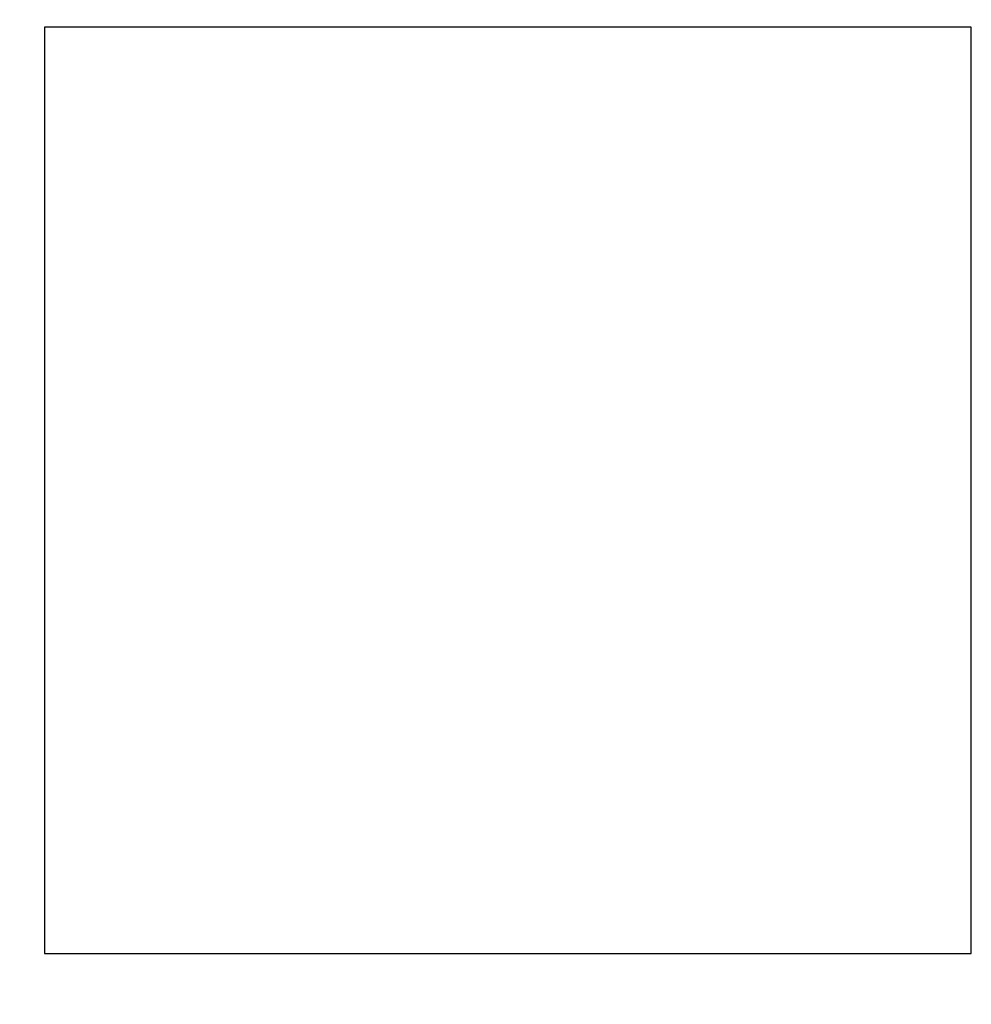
# Model space of a CAD drawing. Header units: millimetres. Extents: x 0 to 297, y 0 to 210.
# Tile 85 of 172: x 192.69 to 195.77, y 99.29 to 102.48. Entities that reach past the tile are written whole.
import ezdxf

# ---------------------------------------------------------------- set-up
doc = ezdxf.new("R2010")
doc.units = ezdxf.units.MM
doc.header["$LTSCALE"] = 16.335
doc.header["$PDMODE"] = 3
doc.header["$PDSIZE"] = 8
doc.layers.get('0').update_dxf_attribs({"linetype": 'CONTINUOUS'})
doc.layers.get('Defpoints').update_dxf_attribs({"linetype": 'CONTINUOUS'})
doc.layers.add('PRT0005_DXF_CONTINUOUS_LINE', color=7, linetype='CONTINUOUS')
doc.styles.get("Standard").update_dxf_attribs({"font": '仿宋_GB2312.ttf'})
doc.dimstyles.get("Standard").update_dxf_attribs({"dimtxt": 2.5, "dimasz": 3.5, "dimexe": 1.5, "dimexo": 1, "dimtad": 1, "dimdsep": 46, "dimtxsty": 'Standard', "dimblk": '_FILLED', "dimblk1": '_FILLED', "dimblk2": '_FILLED', "dimcen": 0.09, "dimazin": 2, "dimtol": 1, "dimtp": 0.01, "dimtm": 0.01, "dimtfac": 1, "dimtofl": 0, "dimtmove": 0, "dimatfit": 3, "dimldrblk": '_FILLED', "dimfxl": 1, "dimtolj": 1, "dimarcsym": 0})

# ---------------------------------------------------------------- blocks, each defined once
blk = doc.blocks.new('_FILLED')
at = {"color": 0, "linetype": 'ByBlock'}
blk.add_solid([(0, 0), (-1, 0.1714), (-1, -0.1714)], dxfattribs=at)
blk = doc.blocks.new('*D28')
at = {"color": 0, "lineweight": -2, "transparency": 16777216}
for p, q in [((188.8444, 94.3596), (188.8444, 109.0053)), ((194.1594, 106.9036), (194.1594, 109.0053)), ((189.3444, 107.5053), (190.115, 107.5053)), ((193.6594, 107.5053), (192.8888, 107.5053))]:
    blk.add_line(p, q, dxfattribs=at)
at = {"layer": 'Defpoints', "color": 0, "transparency": 16777216}
for p in [(194.1594, 107.5053), (194.1594, 105.9036), (188.8444, 93.3596)]:
    blk.add_point(p, dxfattribs=at)
at = {"color": 0, "lineweight": -2, "transparency": 16777216, "xscale": 0.5, "yscale": 0.5, "zscale": 0.5, "rotation": 180}
blk.add_blockref('_FILLED', (188.8444, 107.5053), dxfattribs=at)
at = {"color": 0, "lineweight": -2, "transparency": 16777216, "xscale": 0.5, "yscale": 0.5, "zscale": 0.5}
blk.add_blockref('_FILLED', (194.1594, 107.5053), dxfattribs=at)
at = {"color": 0, "transparency": 16777216, "insert": (191.5019, 107.5053), "char_height": 0.5, "attachment_point": 5}
blk.add_mtext('\\A1;5.32', dxfattribs=at)

msp = doc.modelspace()

# ---------------------------------------------------------------- linework, layer by layer
at = {"layer": 'PRT0005_DXF_CONTINUOUS_LINE', "color": 7, "linetype": 'Continuous'}
for p, q in [((195.7694, 102.4536), (192.7694, 102.4536)), ((192.7694, 102.4536), (192.7694, 99.4536)), ((195.7694, 99.4536), (195.7694, 102.4536)), ((192.7694, 99.4536), (195.7694, 99.4536))]:
    msp.add_line(p, q, dxfattribs=at)

# ---------------------------------------------------------------- dimensions: what is measured, and where the dimension line sits
at = {"color": 3}
dim = msp.add_linear_dim(base=(194.1593548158, 107.5052683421), p1=(188.8443548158, 93.3596060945), p2=(194.1593548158, 105.9036060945), dimstyle='Standard', override={"dimtxt": 0.5, "dimasz": 0.5, "dimtad": 0, "dimtih": 1, "dimtoh": 1, "dimzin": 0, "dimcen": 2.673, "dimadec": 0, "dimazin": 0, "dimtol": 0, "dimtzin": 0}, dxfattribs=at)
dim.commit()
dim.dimension.update_dxf_attribs({"geometry": '*D28', "text_midpoint": (191.5018548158, 107.5052683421)})

doc.saveas('drawing.dxf')
